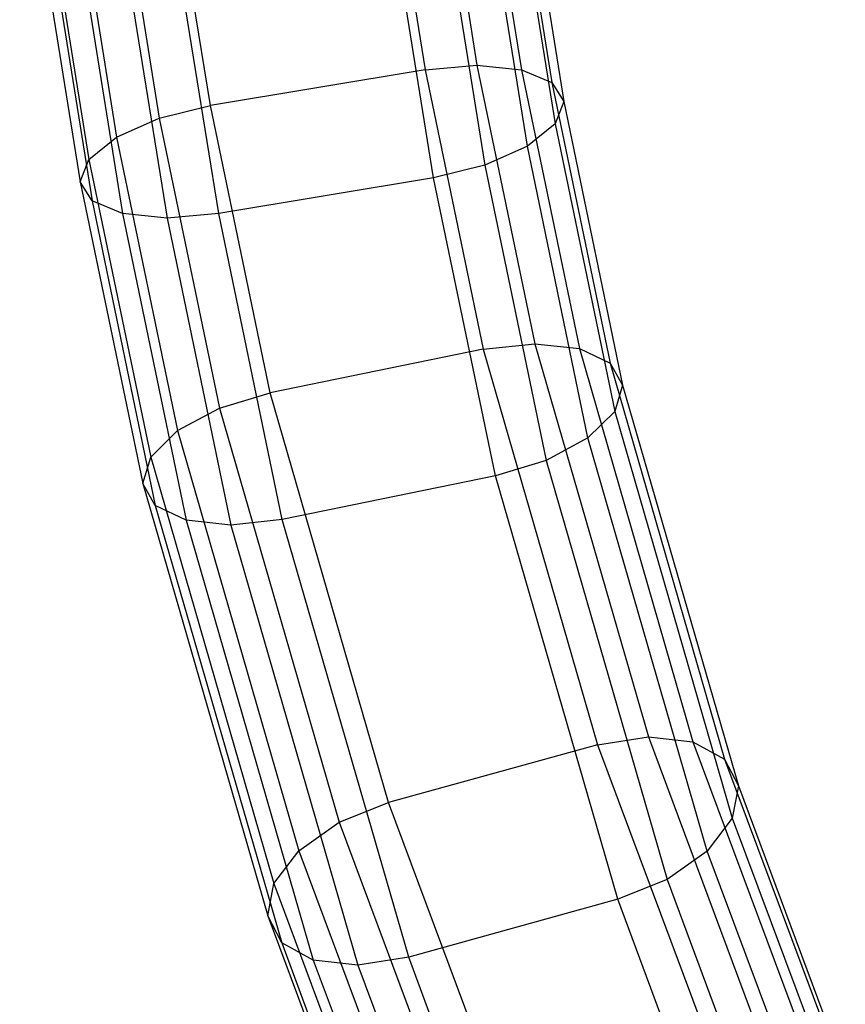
# Model space of a CAD drawing. Extents: x -263 to 235, y 0 to 1231.
# Tile 54 of 78: x 9 to 24, y 354 to 372. Entities that reach past the tile are written whole.
import ezdxf

# ---------------------------------------------------------------- set-up
doc = ezdxf.new("R2010")
doc.units = 0
doc.header["$LTSCALE"] = 25.4
doc.layers.get('0').update_dxf_attribs({"color": 13, "linetype": 'CONTINUOUS'})

# ---------------------------------------------------------------- blocks, each defined once
blk = doc.blocks.new('MONO-II-7705_STL_1')
at = {"color": 0}
for p, q in [((292.666, 408.405, 57.472), (293.714, 401.874, 60.042)), ((292.666, 408.405, 57.472), (293.714, 401.874, 60.042)), ((293.618, 408.468, 57.269), (294.663, 401.956, 59.831)), ((293.618, 408.468, 57.269), (294.663, 401.956, 59.831)), ((294.433, 408.394, 56.738), (295.479, 401.874, 59.303)), ((294.433, 408.394, 56.738), (295.479, 401.874, 59.303)), ((294.986, 408.197, 55.959), (296.039, 401.64, 58.538)), ((294.986, 408.197, 55.959), (296.039, 401.64, 58.538)), ((289.772, 401.217, 60.194), (288.702, 407.883, 57.571)), ((289.772, 401.217, 60.194), (288.702, 407.883, 57.571)), ((295.194, 407.905, 55.052), (296.256, 401.292, 57.654)), ((295.194, 407.905, 55.052), (296.256, 401.292, 57.654)), ((287.757, 407.695, 57.416), (288.834, 400.985, 60.056)), ((287.757, 407.695, 57.416), (288.834, 400.985, 60.056)), ((295.025, 407.564, 54.154), (296.098, 400.88, 56.783)), ((295.025, 407.564, 54.154), (296.098, 400.88, 56.783)), ((286.964, 407.41, 56.924), (288.052, 400.636, 59.589)), ((286.964, 407.41, 56.924), (288.052, 400.636, 59.589)), ((295.588, 400.469, 56.06), (294.504, 407.225, 53.402)), ((295.588, 400.469, 56.06), (294.504, 407.225, 53.402)), ((286.444, 407.071, 56.172), (287.543, 400.225, 58.866)), ((286.444, 407.071, 56.172), (287.543, 400.225, 58.866)), ((293.711, 406.94, 52.911), (294.806, 400.121, 55.594)), ((293.711, 406.94, 52.911), (294.806, 400.121, 55.594)), ((286.274, 406.729, 55.275), (287.384, 399.814, 57.996)), ((286.274, 406.729, 55.275), (287.384, 399.814, 57.996)), ((293.868, 399.888, 55.456), (292.766, 406.752, 52.755)), ((293.868, 399.888, 55.456), (292.766, 406.752, 52.755)), ((286.482, 406.438, 54.367), (287.601, 399.465, 57.111)), ((286.482, 406.438, 54.367), (287.601, 399.465, 57.111)), ((287.035, 406.24, 53.588), (288.161, 399.232, 56.347)), ((287.035, 406.24, 53.588), (288.161, 399.232, 56.347)), ((289.926, 399.232, 55.608), (288.802, 406.229, 52.854)), ((289.926, 399.232, 55.608), (288.802, 406.229, 52.854)), ((287.85, 406.167, 53.057), (288.977, 399.15, 55.819)), ((287.85, 406.167, 53.057), (288.977, 399.15, 55.819)), ((293.714, 401.874, 60.042), (289.772, 401.217, 60.194)), ((293.714, 401.874, 60.042), (289.772, 401.217, 60.194)), ((293.714, 401.874, 60.042), (294.663, 401.956, 59.831)), ((293.714, 401.874, 60.042), (294.663, 401.956, 59.831)), ((293.714, 401.874, 60.042), (294.78, 396.741, 62.532)), ((293.714, 401.874, 60.042), (294.78, 396.741, 62.532)), ((294.663, 401.956, 59.831), (295.479, 401.874, 59.303)), ((294.663, 401.956, 59.831), (295.479, 401.874, 59.303)), ((294.663, 401.956, 59.831), (295.724, 396.844, 62.311)), ((294.663, 401.956, 59.831), (295.724, 396.844, 62.311)), ((295.479, 401.874, 59.303), (296.039, 401.64, 58.538)), ((295.479, 401.874, 59.303), (296.039, 401.64, 58.538)), ((295.479, 401.874, 59.303), (296.542, 396.755, 61.786)), ((295.479, 401.874, 59.303), (296.542, 396.755, 61.786)), ((296.039, 401.64, 58.538), (296.256, 401.292, 57.654)), ((296.039, 401.64, 58.538), (296.256, 401.292, 57.654)), ((296.039, 401.64, 58.538), (297.108, 396.487, 61.039)), ((296.039, 401.64, 58.538), (297.108, 396.487, 61.039)), ((296.256, 401.292, 57.654), (296.098, 400.88, 56.783)), ((296.256, 401.292, 57.654), (296.098, 400.88, 56.783)), ((296.256, 401.292, 57.654), (297.337, 396.08, 60.182)), ((296.256, 401.292, 57.654), (297.337, 396.08, 60.182)), ((288.834, 400.985, 60.056), (289.772, 401.217, 60.194)), ((288.834, 400.985, 60.056), (289.772, 401.217, 60.194)), ((290.867, 395.941, 62.755), (289.772, 401.217, 60.194)), ((290.867, 395.941, 62.755), (289.772, 401.217, 60.194)), ((288.052, 400.636, 59.589), (288.834, 400.985, 60.056)), ((288.052, 400.636, 59.589), (288.834, 400.985, 60.056)), ((288.834, 400.985, 60.056), (289.94, 395.661, 62.639)), ((288.834, 400.985, 60.056), (289.94, 395.661, 62.639)), ((296.098, 400.88, 56.783), (295.588, 400.469, 56.06)), ((296.098, 400.88, 56.783), (295.588, 400.469, 56.06)), ((296.098, 400.88, 56.783), (297.194, 395.598, 59.347)), ((296.098, 400.88, 56.783), (297.194, 395.598, 59.347)), ((287.543, 400.225, 58.866), (288.052, 400.636, 59.589)), ((287.543, 400.225, 58.866), (288.052, 400.636, 59.589)), ((288.052, 400.636, 59.589), (289.171, 395.247, 62.205)), ((288.052, 400.636, 59.589), (289.171, 395.247, 62.205)), ((295.588, 400.469, 56.06), (294.806, 400.121, 55.594)), ((295.588, 400.469, 56.06), (294.806, 400.121, 55.594)), ((296.7, 395.113, 58.66), (295.588, 400.469, 56.06)), ((296.7, 395.113, 58.66), (295.588, 400.469, 56.06)), ((287.384, 399.814, 57.996), (287.543, 400.225, 58.866)), ((287.384, 399.814, 57.996), (287.543, 400.225, 58.866)), ((287.543, 400.225, 58.866), (288.677, 394.762, 61.518)), ((287.543, 400.225, 58.866), (288.677, 394.762, 61.518)), ((294.806, 400.121, 55.594), (293.868, 399.888, 55.456)), ((294.806, 400.121, 55.594), (293.868, 399.888, 55.456)), ((294.806, 400.121, 55.594), (295.931, 394.699, 58.225)), ((294.806, 400.121, 55.594), (295.931, 394.699, 58.225)), ((293.868, 399.888, 55.456), (289.926, 399.232, 55.608)), ((293.868, 399.888, 55.456), (289.926, 399.232, 55.608)), ((295.004, 394.419, 58.11), (293.868, 399.888, 55.456)), ((295.004, 394.419, 58.11), (293.868, 399.888, 55.456)), ((287.384, 399.814, 57.996), (288.533, 394.279, 60.682)), ((287.601, 399.465, 57.111), (287.384, 399.814, 57.996)), ((287.601, 399.465, 57.111), (287.384, 399.814, 57.996)), ((287.384, 399.814, 57.996), (288.533, 394.279, 60.682)), ((287.601, 399.465, 57.111), (288.762, 393.873, 59.826)), ((288.161, 399.232, 56.347), (287.601, 399.465, 57.111)), ((288.161, 399.232, 56.347), (287.601, 399.465, 57.111)), ((287.601, 399.465, 57.111), (288.762, 393.873, 59.826)), ((288.161, 399.232, 56.347), (289.329, 393.604, 59.078)), ((288.977, 399.15, 55.819), (288.161, 399.232, 56.347)), ((288.977, 399.15, 55.819), (288.161, 399.232, 56.347)), ((288.161, 399.232, 56.347), (289.329, 393.604, 59.078)), ((289.926, 399.232, 55.608), (288.977, 399.15, 55.819)), ((289.926, 399.232, 55.608), (288.977, 399.15, 55.819)), ((288.977, 399.15, 55.819), (290.147, 393.515, 58.554)), ((288.977, 399.15, 55.819), (290.147, 393.515, 58.554)), ((291.091, 393.618, 58.332), (289.926, 399.232, 55.608)), ((291.091, 393.618, 58.332), (289.926, 399.232, 55.608)), ((294.78, 396.741, 62.532), (295.724, 396.844, 62.311)), ((294.78, 396.741, 62.532), (295.724, 396.844, 62.311)), ((295.724, 396.844, 62.311), (296.542, 396.755, 61.786)), ((295.724, 396.844, 62.311), (296.542, 396.755, 61.786)), ((295.724, 396.844, 62.311), (297.809, 389.626, 66.855)), ((295.724, 396.844, 62.311), (297.809, 389.626, 66.855)), ((294.78, 396.741, 62.532), (290.867, 395.941, 62.755)), ((294.78, 396.741, 62.532), (290.867, 395.941, 62.755)), ((294.78, 396.741, 62.532), (296.877, 389.48, 67.103)), ((294.78, 396.741, 62.532), (296.877, 389.48, 67.103)), ((296.542, 396.755, 61.786), (297.108, 396.487, 61.039)), ((296.542, 396.755, 61.786), (297.108, 396.487, 61.039)), ((296.542, 396.755, 61.786), (298.627, 389.534, 66.332)), ((296.542, 396.755, 61.786), (298.627, 389.534, 66.332)), ((297.108, 396.487, 61.039), (297.337, 396.08, 60.182)), ((297.108, 396.487, 61.039), (297.337, 396.08, 60.182)), ((297.108, 396.487, 61.039), (299.207, 389.217, 65.614)), ((297.108, 396.487, 61.039), (299.207, 389.217, 65.614)), ((297.337, 396.08, 60.182), (297.194, 395.598, 59.347)), ((297.337, 396.08, 60.182), (297.194, 395.598, 59.347)), ((297.337, 396.08, 60.182), (299.461, 388.725, 64.811)), ((297.337, 396.08, 60.182), (299.461, 388.725, 64.811)), ((289.94, 395.661, 62.639), (290.867, 395.941, 62.755)), ((289.94, 395.661, 62.639), (290.867, 395.941, 62.755)), ((293.04, 388.419, 67.49), (290.867, 395.941, 62.755)), ((293.04, 388.419, 67.49), (290.867, 395.941, 62.755)), ((289.171, 395.247, 62.205), (289.94, 395.661, 62.639)), ((289.171, 395.247, 62.205), (289.94, 395.661, 62.639)), ((289.94, 395.661, 62.639), (292.136, 388.057, 67.426)), ((289.94, 395.661, 62.639), (292.136, 388.057, 67.426)), ((297.194, 395.598, 59.347), (296.7, 395.113, 58.66)), ((297.194, 395.598, 59.347), (296.7, 395.113, 58.66)), ((297.194, 395.598, 59.347), (299.349, 388.132, 64.045)), ((297.194, 395.598, 59.347), (299.349, 388.132, 64.045)), ((288.677, 394.762, 61.518), (289.171, 395.247, 62.205)), ((288.677, 394.762, 61.518), (289.171, 395.247, 62.205)), ((289.171, 395.247, 62.205), (291.398, 387.535, 67.06)), ((289.171, 395.247, 62.205), (291.398, 387.535, 67.06)), ((296.7, 395.113, 58.66), (295.931, 394.699, 58.225)), ((296.7, 395.113, 58.66), (295.931, 394.699, 58.225)), ((298.89, 387.528, 63.432), (296.7, 395.113, 58.66)), ((298.89, 387.528, 63.432), (296.7, 395.113, 58.66)), ((288.533, 394.279, 60.682), (288.677, 394.762, 61.518)), ((288.533, 394.279, 60.682), (288.677, 394.762, 61.518)), ((288.677, 394.762, 61.518), (290.938, 386.931, 66.448)), ((288.677, 394.762, 61.518), (290.938, 386.931, 66.448)), ((295.931, 394.699, 58.225), (295.004, 394.419, 58.11)), ((295.931, 394.699, 58.225), (295.004, 394.419, 58.11)), ((295.931, 394.699, 58.225), (298.152, 387.005, 63.066)), ((295.931, 394.699, 58.225), (298.152, 387.005, 63.066)), ((288.533, 394.279, 60.682), (290.827, 386.338, 65.681)), ((288.762, 393.873, 59.826), (288.533, 394.279, 60.682)), ((288.762, 393.873, 59.826), (288.533, 394.279, 60.682)), ((288.533, 394.279, 60.682), (290.827, 386.338, 65.681)), ((295.004, 394.419, 58.11), (291.091, 393.618, 58.332)), ((295.004, 394.419, 58.11), (291.091, 393.618, 58.332)), ((297.248, 386.644, 63.003), (295.004, 394.419, 58.11)), ((297.248, 386.644, 63.003), (295.004, 394.419, 58.11)), ((288.762, 393.873, 59.826), (291.081, 385.845, 64.878)), ((289.329, 393.604, 59.078), (288.762, 393.873, 59.826)), ((289.329, 393.604, 59.078), (288.762, 393.873, 59.826)), ((288.762, 393.873, 59.826), (291.081, 385.845, 64.878)), ((289.329, 393.604, 59.078), (291.661, 385.529, 64.161)), ((290.147, 393.515, 58.554), (289.329, 393.604, 59.078)), ((290.147, 393.515, 58.554), (289.329, 393.604, 59.078)), ((289.329, 393.604, 59.078), (291.661, 385.529, 64.161)), ((291.091, 393.618, 58.332), (290.147, 393.515, 58.554)), ((291.091, 393.618, 58.332), (290.147, 393.515, 58.554)), ((293.411, 385.582, 63.389), (291.091, 393.618, 58.332)), ((293.411, 385.582, 63.389), (291.091, 393.618, 58.332)), ((290.147, 393.515, 58.554), (292.479, 385.437, 63.638)), ((290.147, 393.515, 58.554), (292.479, 385.437, 63.638)), ((296.877, 389.48, 67.103), (297.809, 389.626, 66.855)), ((296.877, 389.48, 67.103), (297.809, 389.626, 66.855)), ((297.809, 389.626, 66.855), (298.627, 389.534, 66.332)), ((297.809, 389.626, 66.855), (298.627, 389.534, 66.332)), ((297.809, 389.626, 66.855), (299.797, 384.294, 70.761)), ((297.809, 389.626, 66.855), (299.797, 384.294, 70.761)), ((296.877, 389.48, 67.103), (293.04, 388.419, 67.49)), ((296.877, 389.48, 67.103), (293.04, 388.419, 67.49)), ((296.877, 389.48, 67.103), (298.871, 384.131, 71.022)), ((296.877, 389.48, 67.103), (298.871, 384.131, 71.022)), ((298.627, 389.534, 66.332), (299.207, 389.217, 65.614)), ((298.627, 389.534, 66.332), (299.207, 389.217, 65.614)), ((298.627, 389.534, 66.332), (300.607, 384.224, 70.222)), ((298.627, 389.534, 66.332), (300.607, 384.224, 70.222)), ((299.207, 389.217, 65.614), (299.461, 388.725, 64.811)), ((299.207, 389.217, 65.614), (299.461, 388.725, 64.811)), ((299.207, 389.217, 65.614), (301.178, 383.932, 69.487)), ((299.207, 389.217, 65.614), (301.178, 383.932, 69.487)), ((299.461, 388.725, 64.811), (299.349, 388.132, 64.045)), ((299.461, 388.725, 64.811), (299.349, 388.132, 64.045)), ((299.461, 388.725, 64.811), (301.422, 383.463, 68.667)), ((299.461, 388.725, 64.811), (301.422, 383.463, 68.667)), ((292.136, 388.057, 67.426), (293.04, 388.419, 67.49)), ((292.136, 388.057, 67.426), (293.04, 388.419, 67.49)), ((295.052, 383.019, 71.447), (293.04, 388.419, 67.49)), ((295.052, 383.019, 71.447), (293.04, 388.419, 67.49)), ((299.349, 388.132, 64.045), (298.89, 387.528, 63.432)), ((299.349, 388.132, 64.045), (298.89, 387.528, 63.432)), ((299.349, 388.132, 64.045), (301.304, 382.888, 67.888)), ((299.349, 388.132, 64.045), (301.304, 382.888, 67.888)), ((291.398, 387.535, 67.06), (292.136, 388.057, 67.426)), ((291.398, 387.535, 67.06), (292.136, 388.057, 67.426)), ((292.136, 388.057, 67.426), (294.152, 382.649, 71.39)), ((292.136, 388.057, 67.426), (294.152, 382.649, 71.39)), ((290.938, 386.931, 66.448), (291.398, 387.535, 67.06)), ((290.938, 386.931, 66.448), (291.398, 387.535, 67.06)), ((291.398, 387.535, 67.06), (293.413, 382.128, 71.023)), ((291.398, 387.535, 67.06), (293.413, 382.128, 71.023)), ((298.89, 387.528, 63.432), (298.152, 387.005, 63.066)), ((298.89, 387.528, 63.432), (298.152, 387.005, 63.066)), ((300.84, 382.295, 67.268), (298.89, 387.528, 63.432)), ((300.84, 382.295, 67.268), (298.89, 387.528, 63.432)), ((290.827, 386.338, 65.681), (290.938, 386.931, 66.448)), ((290.827, 386.338, 65.681), (290.938, 386.931, 66.448)), ((290.938, 386.931, 66.448), (292.949, 381.535, 70.403)), ((290.938, 386.931, 66.448), (292.949, 381.535, 70.403)), ((298.152, 387.005, 63.066), (297.248, 386.644, 63.003)), ((298.152, 387.005, 63.066), (297.248, 386.644, 63.003)), ((298.152, 387.005, 63.066), (300.101, 381.774, 66.902)), ((298.152, 387.005, 63.066), (300.101, 381.774, 66.902)), ((297.248, 386.644, 63.003), (293.411, 385.582, 63.389)), ((297.248, 386.644, 63.003), (293.411, 385.582, 63.389)), ((299.2, 381.404, 66.844), (297.248, 386.644, 63.003)), ((299.2, 381.404, 66.844), (297.248, 386.644, 63.003)), ((290.827, 386.338, 65.681), (292.83, 380.96, 69.624)), ((291.081, 385.845, 64.878), (290.827, 386.338, 65.681)), ((291.081, 385.845, 64.878), (290.827, 386.338, 65.681)), ((290.827, 386.338, 65.681), (292.83, 380.96, 69.624)), ((291.081, 385.845, 64.878), (293.075, 380.492, 68.805)), ((291.661, 385.529, 64.161), (291.081, 385.845, 64.878)), ((291.661, 385.529, 64.161), (291.081, 385.845, 64.878)), ((291.081, 385.845, 64.878), (293.075, 380.492, 68.805)), ((293.411, 385.582, 63.389), (292.479, 385.437, 63.638)), ((293.411, 385.582, 63.389), (292.479, 385.437, 63.638)), ((295.382, 380.292, 67.269), (293.411, 385.582, 63.389)), ((295.382, 380.292, 67.269), (293.411, 385.582, 63.389)), ((291.661, 385.529, 64.161), (293.646, 380.2, 68.069)), ((292.479, 385.437, 63.638), (291.661, 385.529, 64.161)), ((292.479, 385.437, 63.638), (291.661, 385.529, 64.161)), ((291.661, 385.529, 64.161), (293.646, 380.2, 68.069)), ((292.479, 385.437, 63.638), (294.456, 380.13, 67.53)), ((292.479, 385.437, 63.638), (294.456, 380.13, 67.53))]:
    blk.add_line(p, q, dxfattribs=at)

msp = doc.modelspace()

# ---------------------------------------------------------------- block references
at = {"color": 25}
msp.add_blockref('MONO-II-7705_STL_1', (-277.331, -30.516, -27.224), dxfattribs=at)

doc.saveas('drawing.dxf')
